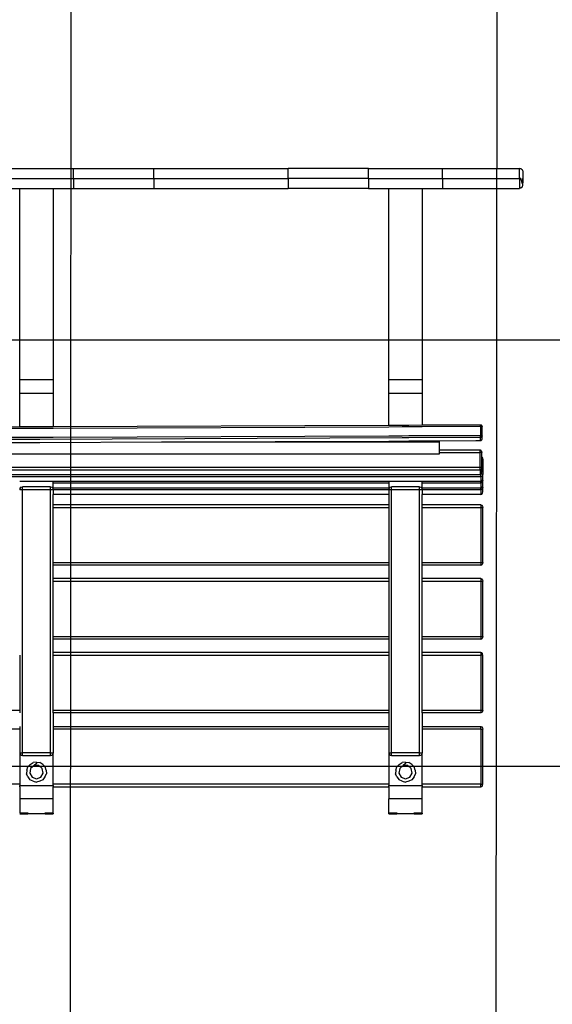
# Model space of a CAD drawing. Extents: x 147111805 to 147230536, y 410950310 to 411028142.
# Tile 255 of 256: x 147170066 to 147170860, y 410997046 to 410998512. Entities that reach past the tile are written whole.
import ezdxf

# ---------------------------------------------------------------- set-up
doc = ezdxf.new("R2010")
doc.units = 0
doc.header["$LTSCALE"] = 100
doc.layers.add('T--A9041--_VERHARDINGEN_Tegels', color=9, linetype='Continuous', transparency=0.3)
doc.layers.add('T--L9071--_TERREINMEUBILAIR_Stoelen', color=1, linetype='Continuous')

# ---------------------------------------------------------------- blocks, each defined once
blk = doc.blocks.new('Beweegbank medium NIJHA')
at = {"layer": 'T--L9071--_TERREINMEUBILAIR_Stoelen'}
for p, q in [((-1767.750000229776, -236.2256731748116), (-1780.000000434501, -236.2256732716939)), ((-1780.000000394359, -237.2637126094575), (-1780.000000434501, -236.2256732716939)), ((-1780.000000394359, -237.2637126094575), (-1767.75000032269, -237.2637122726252)), ((-1780.000000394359, -237.2637126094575), (-1780.000000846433, -258.7667799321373)), ((-1767.75000032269, -237.2637122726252), (-1767.750000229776, -236.2256731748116)), ((-1767.75000032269, -237.2637122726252), (-1767.500000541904, -237.2637122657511)), ((-1767.500000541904, -237.2637122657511), (-1767.500001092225, -236.3921688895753)), ((-1767.500001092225, -236.3921688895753), (-1742.50000042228, -236.3921684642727)), ((-1742.500000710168, -237.2637125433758), (-1742.50000042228, -236.3921684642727)), ((-1742.500000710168, -237.2637125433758), (-1742.249999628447, -237.2637125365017)), ((-1730.000001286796, -236.2256728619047), (-1742.249999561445, -236.2256734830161)), ((-1742.249999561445, -236.2256734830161), (-1742.249999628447, -237.2637125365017)), ((-1742.249999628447, -237.2637125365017), (-1730.000001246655, -237.2637121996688)), ((-1730.000001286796, -236.2256728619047), (-1730.000001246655, -237.2637121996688)), ((-1730.000001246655, -237.2637121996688), (-1730.000000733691, -258.7667797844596)), ((-1217.750000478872, -236.2256732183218), (-1230.000000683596, -236.2256733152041)), ((-1230.000000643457, -237.2637126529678), (-1230.000000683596, -236.2256733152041)), ((-1230.000000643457, -237.2637126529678), (-1217.750000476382, -237.2637123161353)), ((-1230.000000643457, -237.2637126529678), (-1230.000001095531, -258.7667799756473)), ((-1217.750000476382, -237.2637123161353), (-1217.750000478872, -236.2256732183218)), ((-1217.750000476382, -237.2637123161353), (-1217.500000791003, -237.2637123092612)), ((-1217.500000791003, -237.2637123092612), (-1217.500001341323, -236.3921689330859)), ((-1217.500001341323, -236.3921689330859), (-1192.500000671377, -236.3921685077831)), ((-1192.500000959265, -237.2637125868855), (-1192.500000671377, -236.3921685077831)), ((-1192.500000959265, -237.2637125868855), (-1192.249999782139, -237.2637125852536)), ((-1180.000000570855, -236.2256731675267), (-1192.249999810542, -236.2256735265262)), ((-1192.249999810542, -236.2256735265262), (-1192.249999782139, -237.2637125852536)), ((-1192.249999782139, -237.2637125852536), (-1180.000000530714, -237.2637125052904)), ((-1180.00000098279, -258.7667798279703), (-1180.000000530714, -237.2637125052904)), ((-1780.000000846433, -258.7667799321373), (-1730.000000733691, -258.7667797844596)), ((-1780.000000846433, -258.7667799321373), (-1780.000000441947, -276.6440186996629)), ((-1730.000001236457, -276.6440186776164), (-1730.000000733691, -258.7667797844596)), ((-1230.000001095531, -258.7667799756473), (-1180.00000098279, -258.7667798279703)), ((-1230.000001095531, -258.7667799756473), (-1230.000000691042, -276.6440184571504)), ((-1180.000000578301, -276.6440184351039), (-1180.00000098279, -258.7667798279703)), ((-1869.662384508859, -278.6440168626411), (-1869.416091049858, -278.1646949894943)), ((-1869.416091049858, -278.1646949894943), (-1869.220991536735, -277.8805170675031)), ((-1869.220991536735, -277.8805170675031), (-1869.041974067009, -277.570861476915)), ((-1868.74000087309, -277.1799159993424), (-1869.041974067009, -277.570861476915)), ((-1867.480000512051, -276.6440187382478), (-1868.74000087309, -277.1799159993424)), ((-1860.000000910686, -276.6440187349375), (-1867.480000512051, -276.6440187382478)), ((-1867.480000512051, -276.6440187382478), (-1867.480000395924, -280.644019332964)), ((-1780.000000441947, -276.6440186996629), (-1860.000000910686, -276.6440187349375)), ((-1780.000000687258, -278.6906768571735), (-1780.000000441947, -276.6440186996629)), ((-1230.000000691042, -276.6440184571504), (-1730.000001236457, -276.6440186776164)), ((-1730.000001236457, -276.6440186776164), (-1730.000000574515, -278.6906767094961)), ((-1230.000000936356, -278.6906769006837), (-1230.000000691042, -276.6440184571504)), ((-1180.000000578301, -276.6440184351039), (-1180.000000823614, -278.6906767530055)), ((-1869.662384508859, -278.6440168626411), (-1870.000000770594, -280.6440195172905)), ((-1870.000000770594, -280.6440195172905), (-1870.000000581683, -362.6440178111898)), ((-1867.480000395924, -280.644019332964), (-1870.000000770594, -280.6440195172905)), ((-1867.480000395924, -280.644019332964), (-1780.000000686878, -280.6440192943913)), ((-1867.480000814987, -362.6440173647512), (-1867.480000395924, -280.644019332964)), ((-1730.000000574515, -278.6906767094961), (-1780.000000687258, -278.6906768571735)), ((-1780.000000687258, -278.6906768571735), (-1780.000000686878, -280.6440192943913)), ((-1780.000000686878, -280.6440192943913), (-1780.000000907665, -327.3640630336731)), ((-1767.729244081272, -291.3414545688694), (-1769.772116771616, -296.0859636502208)), ((-1767.729244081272, -291.3414545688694), (-1764.641814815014, -287.2000195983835)), ((-1761.427876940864, -291.0302421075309), (-1764.848078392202, -296.9542040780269)), ((-1764.641814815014, -287.2000195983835), (-1760.027171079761, -284.8786487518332)), ((-1755.000000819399, -288.6906863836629), (-1761.427876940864, -291.0302421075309)), ((-1760.027171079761, -284.8786487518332), (-1755.000000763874, -283.6906864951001)), ((-1749.972830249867, -284.87864825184), (-1755.000000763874, -283.6906864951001)), ((-1748.57212409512, -291.0302416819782), (-1755.000000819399, -288.6906863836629)), ((-1749.972830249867, -284.87864825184), (-1745.35818629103, -287.2000197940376)), ((-1745.151923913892, -296.9542040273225), (-1748.57212409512, -291.0302416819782)), ((-1742.270757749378, -291.3414544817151), (-1745.35818629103, -287.2000197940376)), ((-1742.270757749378, -291.3414544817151), (-1740.227884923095, -296.085963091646)), ((-1730.000000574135, -280.6440192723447), (-1730.000000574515, -278.6906767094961)), ((-1730.000000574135, -280.6440192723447), (-1230.000000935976, -280.6440190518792)), ((-1730.000001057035, -327.3640638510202), (-1730.000000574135, -280.6440192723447)), ((-1180.000000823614, -278.6906767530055), (-1230.000000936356, -278.6906769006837)), ((-1230.000000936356, -278.6906769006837), (-1230.000000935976, -280.6440190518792)), ((-1230.000000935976, -280.6440190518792), (-1230.000001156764, -327.3640630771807)), ((-1217.72924406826, -291.3414536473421), (-1219.772117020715, -296.0859636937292)), ((-1217.72924406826, -291.3414536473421), (-1214.641815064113, -287.2000196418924)), ((-1211.427877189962, -291.0302421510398), (-1214.848078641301, -296.9542041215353)), ((-1214.641815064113, -287.2000196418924), (-1210.027171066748, -284.878647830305)), ((-1205.000001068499, -288.6906864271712), (-1211.427877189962, -291.0302421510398)), ((-1210.027171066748, -284.878647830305), (-1205.000000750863, -283.6906855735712)), ((-1199.972830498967, -284.8786482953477), (-1205.000000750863, -283.6906855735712)), ((-1198.57212434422, -291.030241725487), (-1205.000001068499, -288.6906864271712)), ((-1199.972830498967, -284.8786482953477), (-1195.358186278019, -287.2000188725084)), ((-1195.151923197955, -296.9542043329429), (-1198.57212434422, -291.030241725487)), ((-1192.270757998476, -291.3414545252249), (-1195.358186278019, -287.2000188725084)), ((-1192.270757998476, -291.3414545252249), (-1190.227885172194, -296.0859631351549)), ((-1180.000000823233, -280.6440190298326), (-1180.000000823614, -278.6906767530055)), ((-1180.000000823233, -280.6440190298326), (-130.0000008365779, -280.6440185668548)), ((-1180.000001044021, -327.3640629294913), (-1180.000000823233, -280.6440190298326)), ((-1769.475161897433, -301.24304682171), (-1769.772116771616, -296.0859636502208)), ((-1769.475161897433, -301.24304682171), (-1767.990381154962, -306.1906860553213)), ((-1764.447990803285, -309.9503622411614), (-1767.990381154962, -306.1906860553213)), ((-1764.848078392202, -296.9542040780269), (-1763.660254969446, -303.6906855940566)), ((-1763.660254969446, -303.6906855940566), (-1758.420201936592, -308.0876123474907)), ((-1751.579799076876, -308.0876120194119), (-1746.339747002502, -303.6906865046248)), ((-1746.339747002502, -303.6906865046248), (-1745.151923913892, -296.9542040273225)), ((-1745.552010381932, -309.9503624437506), (-1742.009619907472, -306.1906861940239)), ((-1740.524839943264, -301.243047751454), (-1742.009619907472, -306.1906861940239)), ((-1740.524839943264, -301.243047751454), (-1740.227884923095, -296.085963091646)), ((-1219.475161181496, -301.2430471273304), (-1219.772117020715, -296.0859636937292)), ((-1219.475161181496, -301.2430471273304), (-1217.990381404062, -306.19068609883)), ((-1214.447991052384, -309.9503622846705), (-1217.990381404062, -306.19068609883)), ((-1214.848078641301, -296.9542041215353), (-1213.660254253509, -303.690685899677)), ((-1213.660254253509, -303.690685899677), (-1208.420202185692, -308.0876123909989)), ((-1201.579799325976, -308.0876120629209), (-1196.339746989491, -303.690685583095)), ((-1196.339746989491, -303.690685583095), (-1195.151923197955, -296.9542043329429)), ((-1195.552010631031, -309.9503624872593), (-1192.009620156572, -306.1906862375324)), ((-1190.524839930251, -301.2430468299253), (-1192.009620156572, -306.1906862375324)), ((-1190.524839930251, -301.2430468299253), (-1190.227885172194, -296.0859631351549)), ((-1764.447990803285, -309.9503622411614), (-1760.130303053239, -312.7860757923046)), ((-1755.000000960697, -313.3891494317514), (-1760.130303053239, -312.7860757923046)), ((-1758.420201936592, -308.0876123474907), (-1751.579799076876, -308.0876120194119)), ((-1755.000000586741, -311.1906860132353), (-1751.579799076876, -308.0876120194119)), ((-1755.000000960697, -313.3891494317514), (-1755.000000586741, -311.1906860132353)), ((-1755.000000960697, -313.3891494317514), (-1749.869699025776, -312.7860762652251)), ((-1745.552010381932, -309.9503624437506), (-1749.869699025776, -312.7860762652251)), ((-1214.447991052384, -309.9503622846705), (-1210.130303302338, -312.7860758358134)), ((-1205.000001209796, -313.3891494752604), (-1210.130303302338, -312.7860758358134)), ((-1208.420202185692, -308.0876123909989), (-1201.579799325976, -308.0876120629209)), ((-1205.000000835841, -311.1906860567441), (-1201.579799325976, -308.0876120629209)), ((-1205.000001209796, -313.3891494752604), (-1205.000000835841, -311.1906860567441)), ((-1205.000001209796, -313.3891494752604), (-1199.869698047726, -312.7860756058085)), ((-1195.552010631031, -309.9503624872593), (-1199.869698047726, -312.7860756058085)), ((-1780.000000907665, -327.3640630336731), (-1779.46410286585, -325.3640632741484)), ((-1780.000000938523, -362.644017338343), (-1780.000000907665, -327.3640630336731)), ((-1776.000000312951, -327.3640628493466), (-1780.000000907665, -327.3640630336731)), ((-1779.46410286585, -325.3640632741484), (-1779.073160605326, -324.8847404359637)), ((-1778.000000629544, -323.899961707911), (-1779.073160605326, -324.8847404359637)), ((-1775.999999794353, -323.364063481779), (-1778.000000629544, -323.899961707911)), ((-1734.000001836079, -323.364063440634), (-1775.999999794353, -323.364063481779)), ((-1775.999999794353, -323.364063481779), (-1776.000000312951, -327.3640628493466)), ((-1776.000000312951, -327.3640628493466), (-1734.000002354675, -327.3640628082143)), ((-1776.000000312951, -327.3640628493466), (-1775.999999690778, -719.3640480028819)), ((-1732.000001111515, -323.8999617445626), (-1734.000001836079, -323.364063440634)), ((-1734.000001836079, -323.364063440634), (-1734.000002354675, -327.3640628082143)), ((-1734.000002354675, -327.3640628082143), (-1734.000001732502, -719.3640479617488)), ((-1730.000001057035, -327.3640638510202), (-1734.000002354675, -327.3640628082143)), ((-1732.000001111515, -323.8999617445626), (-1730.926841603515, -324.8847403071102)), ((-1730.535899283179, -325.364063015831), (-1730.926841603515, -324.8847403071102)), ((-1730.000001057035, -327.3640638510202), (-1730.535899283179, -325.364063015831)), ((-1730.000000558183, -362.6440173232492), (-1730.000001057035, -327.3640638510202)), ((-1230.000001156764, -327.3640630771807), (-1229.464103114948, -325.3640633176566)), ((-1230.000001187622, -362.6440171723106), (-1230.000001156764, -327.3640630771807)), ((-1225.999999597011, -327.3640631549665), (-1230.000001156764, -327.3640630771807)), ((-1229.464103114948, -325.3640633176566), (-1229.073160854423, -324.8847404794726)), ((-1228.000000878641, -323.8999617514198), (-1229.073160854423, -324.8847404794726)), ((-1226.000000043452, -323.3640635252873), (-1228.000000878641, -323.8999617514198)), ((-1184.000002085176, -323.3640634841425), (-1226.000000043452, -323.3640635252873)), ((-1226.000000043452, -323.3640635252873), (-1225.999999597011, -327.3640631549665)), ((-1225.999999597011, -327.3640631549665), (-1184.000001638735, -327.364063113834)), ((-1225.999999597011, -327.3640631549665), (-1225.999999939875, -719.3640480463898)), ((-1182.000001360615, -323.8999617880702), (-1184.000002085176, -323.3640634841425)), ((-1184.000002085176, -323.3640634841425), (-1184.000001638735, -327.364063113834)), ((-1184.000001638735, -327.364063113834), (-1184.0000019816, -719.3640480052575)), ((-1180.000001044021, -327.3640629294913), (-1184.000001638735, -327.364063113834)), ((-1182.000001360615, -323.8999617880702), (-1180.926841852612, -324.8847403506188)), ((-1180.535899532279, -325.3640630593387), (-1180.926841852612, -324.8847403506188)), ((-1180.000001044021, -327.3640629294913), (-1180.535899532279, -325.3640630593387)), ((-1180.000000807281, -362.6440171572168), (-1180.000001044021, -327.3640629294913)), ((-1869.662384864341, -364.6440196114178), (-1870.000000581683, -362.6440178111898)), ((-1867.480000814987, -362.6440173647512), (-1870.000000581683, -362.6440178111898)), ((-1869.662384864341, -364.6440196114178), (-1869.041974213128, -365.7171754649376)), ((-1868.74000054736, -366.108119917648), (-1869.041974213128, -365.7171754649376)), ((-1867.480000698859, -366.6440179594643), (-1868.74000054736, -366.108119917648)), ((-1867.480000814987, -362.6440173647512), (-1780.000000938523, -362.644017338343)), ((-1867.480000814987, -362.6440173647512), (-1867.480000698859, -366.6440179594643)), ((-1780.000001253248, -366.644017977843), (-1780.000000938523, -362.644017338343)), ((-1730.000000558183, -362.6440173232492), (-1230.000001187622, -362.6440171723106)), ((-1730.000001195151, -366.6440179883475), (-1730.000000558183, -362.6440173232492)), ((-1230.000000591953, -366.6440180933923), (-1230.000001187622, -362.6440171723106)), ((-1180.000000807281, -362.6440171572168), (-130.000001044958, -362.6440168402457)), ((-1180.000000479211, -366.6440181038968), (-1180.000000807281, -362.6440171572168)), ((-1860.000000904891, -366.6440179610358), (-1867.480000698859, -366.6440179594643)), ((-1780.000001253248, -366.644017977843), (-1860.000000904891, -366.6440179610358)), ((-1780.00000127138, -386.6440186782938), (-1780.000001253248, -366.644017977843)), ((-1730.000001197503, -386.6440186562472), (-1730.000001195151, -366.6440179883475)), ((-1230.000000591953, -366.6440180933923), (-1730.000001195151, -366.6440179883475)), ((-1230.000000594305, -386.6440184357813), (-1230.000000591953, -366.6440180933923)), ((-1870.000000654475, -390.6440195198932), (-1869.662390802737, -388.6440161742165)), ((-1870.000000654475, -390.6440195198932), (-1870.000000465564, -472.6440178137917)), ((-1867.48003940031, -390.6440190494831), (-1870.000000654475, -390.6440195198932)), ((-1869.662390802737, -388.6440161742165), (-1869.041965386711, -387.5708610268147)), ((-1868.739923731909, -387.1799160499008), (-1869.041965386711, -387.5708610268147)), ((-1868.739923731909, -387.1799160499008), (-1867.480038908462, -386.644018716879)), ((-1867.480038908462, -386.644018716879), (-1860.000000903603, -386.6440187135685)), ((-1867.48003940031, -390.6440190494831), (-1867.480038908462, -386.644018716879)), ((-1780.000000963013, -390.6440190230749), (-1867.48003940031, -390.6440190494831)), ((-1867.480039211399, -472.6440173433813), (-1867.48003940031, -390.6440190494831)), ((-1860.000000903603, -386.6440187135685), (-1780.00000127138, -386.6440186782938)), ((-1780.00000127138, -386.6440186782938), (-1780.000000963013, -390.6440190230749)), ((-1780.000000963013, -390.6440190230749), (-1780.000001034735, -472.6440173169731)), ((-1730.000001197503, -386.6440186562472), (-1230.000000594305, -386.6440184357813)), ((-1730.000000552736, -390.644019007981), (-1730.000001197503, -386.6440186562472)), ((-1230.000001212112, -390.6440188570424), (-1730.000000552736, -390.644019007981)), ((-1730.000000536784, -472.6440173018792), (-1730.000000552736, -390.644019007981)), ((-1230.000000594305, -386.6440184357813), (-1230.000001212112, -390.6440188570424)), ((-1230.000001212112, -390.6440188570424), (-1230.000001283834, -472.6440171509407)), ((-1180.000000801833, -390.6440188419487), (-1180.000000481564, -386.6440184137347)), ((-130.0000009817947, -390.6440185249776), (-1180.000000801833, -390.6440188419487)), ((-1180.000000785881, -472.6440171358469), (-1180.000000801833, -390.6440188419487)), ((-1870.000000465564, -472.6440178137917), (-1869.662390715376, -474.6440201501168)), ((-1870.000000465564, -472.6440178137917), (-1867.480039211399, -472.6440173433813)), ((-1869.662390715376, -474.6440201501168), (-1869.41610467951, -475.1233416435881)), ((-1869.221031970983, -475.4074422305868), (-1869.41610467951, -475.1233416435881)), ((-1869.221031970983, -475.4074422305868), (-1869.041965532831, -475.7171750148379)), ((-1868.739924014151, -476.1081197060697), (-1869.041965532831, -475.7171750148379)), ((-1868.739924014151, -476.1081197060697), (-1867.480039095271, -476.6440179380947)), ((-1780.000001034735, -472.6440173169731), (-1867.480039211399, -472.6440173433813)), ((-1867.480039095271, -476.6440179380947), (-1867.480039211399, -472.6440173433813)), ((-1867.480039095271, -476.6440179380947), (-1860.000000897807, -476.6440179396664)), ((-1860.000000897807, -476.6440179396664), (-1780.000001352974, -476.6440179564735)), ((-1780.000001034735, -472.6440173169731), (-1780.000001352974, -476.6440179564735)), ((-1780.000001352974, -476.6440179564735), (-1780.000001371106, -496.6440184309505)), ((-1230.000001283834, -472.6440171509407), (-1730.000000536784, -472.6440173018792)), ((-1730.000001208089, -476.6440179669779), (-1730.000000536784, -472.6440173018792)), ((-1730.000001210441, -496.6440184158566), (-1730.000001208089, -476.6440179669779)), ((-1730.000001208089, -476.6440179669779), (-1230.000000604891, -476.6440180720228)), ((-1230.000001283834, -472.6440171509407), (-1230.000000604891, -476.6440180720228)), ((-1230.000000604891, -476.6440180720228), (-1230.000000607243, -496.644018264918)), ((-1869.662390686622, -498.6440161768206), (-1869.041965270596, -497.5708610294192)), ((-1868.739923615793, -497.1799160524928), (-1869.041965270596, -497.5708610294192)), ((-1867.480039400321, -496.6440184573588), (-1868.739923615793, -497.1799160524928)), ((-1867.480039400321, -496.6440184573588), (-1860.000000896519, -496.6440184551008)), ((-1867.480039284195, -500.6440190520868), (-1867.480039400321, -496.6440184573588)), ((-1860.000000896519, -496.6440184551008), (-1780.000001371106, -496.6440184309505)), ((-1780.000001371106, -496.6440184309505), (-1780.000001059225, -500.6440190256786)), ((-1730.000001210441, -496.6440184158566), (-1230.000000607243, -496.644018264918)), ((-1730.000000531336, -500.6440190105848), (-1730.000001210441, -496.6440184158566)), ((-1230.000000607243, -496.644018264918), (-1230.000001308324, -500.6440188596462)), ((-1870.00000053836, -500.6440195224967), (-1869.662390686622, -498.6440161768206)), ((-1870.00000053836, -500.6440195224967), (-1870.000000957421, -582.6440175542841)), ((-1867.480039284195, -500.6440190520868), (-1870.00000053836, -500.6440195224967)), ((-1867.480039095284, -582.6440173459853), (-1867.480039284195, -500.6440190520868)), ((-1780.000001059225, -500.6440190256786), (-1867.480039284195, -500.6440190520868)), ((-1780.000001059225, -500.6440190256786), (-1780.000001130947, -582.6440173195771)), ((-1230.000001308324, -500.6440188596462), (-1730.000000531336, -500.6440190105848)), ((-1730.000000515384, -582.6440173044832), (-1730.000000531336, -500.6440190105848)), ((-1230.000001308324, -500.6440188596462), (-1230.000001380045, -582.6440171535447)), ((-1869.662390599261, -584.6440201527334), (-1870.000000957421, -582.6440175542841)), ((-1867.480039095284, -582.6440173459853), (-1870.000000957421, -582.6440175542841)), ((-1869.662390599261, -584.6440201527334), (-1869.416104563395, -585.1233416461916)), ((-1869.221035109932, -585.4074374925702), (-1869.416104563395, -585.1233416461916)), ((-1869.221035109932, -585.4074374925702), (-1869.041965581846, -585.7171759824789)), ((-1868.739923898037, -586.1081197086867), (-1869.041965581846, -585.7171759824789)), ((-1867.480038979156, -586.644017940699), (-1868.739923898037, -586.1081197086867)), ((-1780.000001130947, -582.6440173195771), (-1867.480039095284, -582.6440173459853)), ((-1867.480038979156, -586.644017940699), (-1867.480039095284, -582.6440173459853)), ((-1780.000001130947, -582.6440173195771), (-1780.000000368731, -586.6440179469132)), ((-1230.000001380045, -582.6440171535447), (-1730.000000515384, -582.6440173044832)), ((-1730.000001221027, -586.6440179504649), (-1730.000000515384, -582.6440173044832)), ((-1230.000001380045, -582.6440171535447), (-1230.00000061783, -586.6440179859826)), ((-1867.480038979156, -586.644017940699), (-1860.000000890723, -586.6440179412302)), ((-1860.000000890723, -586.6440179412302), (-1780.000000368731, -586.6440179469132)), ((-1780.000000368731, -586.6440179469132), (-1780.000000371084, -606.6440184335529)), ((-1730.000001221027, -586.6440179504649), (-1230.00000061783, -586.6440179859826)), ((-1730.00000122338, -606.6440184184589), (-1730.000001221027, -586.6440179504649)), ((-1230.00000061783, -586.6440179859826), (-1230.000000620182, -606.6440182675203)), ((-1870.000000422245, -610.6440195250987), (-1869.662390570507, -608.644016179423)), ((-1870.000000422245, -610.6440195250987), (-1870.000000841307, -692.6440175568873)), ((-1867.48003916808, -610.6440190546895), (-1870.000000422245, -610.6440195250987)), ((-1869.662390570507, -608.644016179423), (-1869.04196515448, -607.5708610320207)), ((-1868.739923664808, -607.1799170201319), (-1869.04196515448, -607.5708610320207)), ((-1867.480039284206, -606.6440184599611), (-1868.739923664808, -607.1799170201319)), ((-1867.480039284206, -606.6440184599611), (-1860.000000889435, -606.6440184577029)), ((-1867.48003916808, -610.6440190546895), (-1867.480039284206, -606.6440184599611)), ((-1867.480038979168, -692.6440173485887), (-1867.48003916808, -610.6440190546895)), ((-1780.000001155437, -610.6440190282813), (-1867.48003916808, -610.6440190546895)), ((-1860.000000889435, -606.6440184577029), (-1780.000000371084, -606.6440184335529)), ((-1780.000000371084, -606.6440184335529), (-1780.000001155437, -610.6440190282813)), ((-1780.000001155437, -610.6440190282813), (-1780.000001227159, -692.644017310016)), ((-1730.00000122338, -606.6440184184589), (-1230.000000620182, -606.6440182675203)), ((-1730.000000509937, -610.6440190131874), (-1730.00000122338, -606.6440184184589)), ((-1230.000001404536, -610.6440188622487), (-1730.000000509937, -610.6440190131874)), ((-1730.000000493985, -692.6440172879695), (-1730.000000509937, -610.6440190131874)), ((-1230.000000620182, -606.6440182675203), (-1230.000001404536, -610.6440188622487)), ((-1230.000001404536, -610.6440188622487), (-1230.000001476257, -692.6440170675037)), ((-1869.662390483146, -694.6440201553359), (-1870.000000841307, -692.6440175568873)), ((-1867.480038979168, -692.6440173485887), (-1870.000000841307, -692.6440175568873)), ((-1869.662390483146, -694.6440201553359), (-1869.416104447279, -695.1233416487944)), ((-1869.221034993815, -695.4074374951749), (-1869.416104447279, -695.1233416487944)), ((-1869.221034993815, -695.4074374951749), (-1869.04196546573, -695.7171759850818)), ((-1868.739923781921, -696.1081197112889), (-1869.04196546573, -695.7171759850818)), ((-1867.480038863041, -696.6440179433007), (-1868.739923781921, -696.1081197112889)), ((-1780.000001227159, -692.644017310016), (-1867.480038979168, -692.6440173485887)), ((-1867.480038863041, -696.6440179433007), (-1867.480038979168, -692.6440173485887)), ((-1867.480038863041, -696.6440179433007), (-1860.000000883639, -696.6440179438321)), ((-1860.000000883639, -696.6440179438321), (-1780.000000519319, -696.6440179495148)), ((-1780.000001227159, -692.644017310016), (-1780.000000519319, -696.6440179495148)), ((-1780.000000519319, -696.6440179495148), (-1780.000000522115, -711.8166429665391)), ((-1230.000001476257, -692.6440170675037), (-1730.000000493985, -692.6440172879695)), ((-1730.000000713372, -696.6440179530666), (-1730.000000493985, -692.6440172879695)), ((-1730.000000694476, -711.8166429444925), (-1730.000000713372, -696.6440179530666)), ((-1730.000000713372, -696.6440179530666), (-1230.000000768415, -696.6440179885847)), ((-1230.000001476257, -692.6440170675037), (-1230.000000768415, -696.6440179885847)), ((-1230.000000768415, -696.6440179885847), (-1230.00000077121, -711.8166427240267)), ((-1869.662384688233, -713.8090319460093), (-1870.000000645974, -715.8014215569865)), ((-1870.000000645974, -715.8014215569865), (-1870.000000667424, -722.9481916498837)), ((-1868.740000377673, -712.3505011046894), (-1869.662384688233, -713.8090319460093)), ((-1868.740000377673, -712.3505011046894), (-1868.518557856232, -712.2342073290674)), ((-1867.480000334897, -711.8166430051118), (-1868.518557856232, -712.2342073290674)), ((-1867.480000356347, -718.9634130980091), (-1867.480000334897, -711.8166430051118)), ((-1867.480000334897, -711.8166430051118), (-1860.000000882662, -711.8166430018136)), ((-1860.000000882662, -711.8166430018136), (-1780.000000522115, -711.8166429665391)), ((-1780.000001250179, -718.9634130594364), (-1780.000000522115, -711.8166429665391)), ((-1730.000000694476, -711.8166429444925), (-1230.00000077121, -711.8166427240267)), ((-1730.000000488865, -718.9634130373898), (-1730.000000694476, -711.8166429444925)), ((-1230.000001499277, -718.963412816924), (-1230.00000077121, -711.8166427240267)), ((-1870.000000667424, -722.9481916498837), (-1869.66238426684, -720.9558032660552)), ((-1869.662384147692, -723.1225033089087), (-1870.000000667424, -722.9481916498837)), ((-1870.000000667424, -722.9481916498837), (-1870.000000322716, -725.388552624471)), ((-1869.662384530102, -723.3961639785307), (-1870.000000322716, -725.388552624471)), ((-1870.000000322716, -725.388552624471), (-1870.000000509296, -732.5353236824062)), ((-1870.000000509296, -732.5353236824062), (-1869.662384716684, -730.542935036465)), ((-1869.662384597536, -732.7096350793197), (-1870.000000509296, -732.5353236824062)), ((-1870.000000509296, -732.5353236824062), (-1870.000000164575, -734.9756846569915)), ((-1869.662384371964, -732.9832960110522), (-1870.000000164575, -734.9756846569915)), ((-1869.66238426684, -720.9558032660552), (-1868.740000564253, -719.4972721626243)), ((-1869.503242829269, -723.1445193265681), (-1869.662384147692, -723.1225033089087)), ((-1869.503242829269, -723.1445193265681), (-1869.662384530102, -723.3961639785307)), ((-1869.662384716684, -730.542935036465), (-1868.740000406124, -729.0844041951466)), ((-1869.503242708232, -732.7316512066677), (-1869.662384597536, -732.7096350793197)), ((-1869.503242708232, -732.7316512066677), (-1869.662384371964, -732.9832960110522)), ((-1868.740000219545, -721.9376331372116), (-1869.503242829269, -723.1445193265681)), ((-1868.740000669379, -731.5247649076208), (-1869.503242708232, -732.7316512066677)), ((-1868.740000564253, -719.4972721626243), (-1867.480000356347, -718.9634130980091)), ((-1868.740000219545, -721.9376331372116), (-1868.518557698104, -721.821339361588)), ((-1868.740000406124, -729.0844041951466), (-1867.480000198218, -728.5505451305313)), ((-1868.740000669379, -731.5247649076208), (-1868.518558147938, -731.4084711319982)), ((-1867.480000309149, -721.4037738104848), (-1868.518557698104, -721.821339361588)), ((-1867.480000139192, -730.9909058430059), (-1868.518558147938, -731.4084711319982)), ((-1867.480000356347, -718.9634130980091), (-1780.000001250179, -718.9634130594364)), ((-1867.480000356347, -718.9634130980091), (-1867.480000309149, -721.4037738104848)), ((-1867.480000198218, -728.5505451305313), (-1867.480000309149, -721.4037738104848)), ((-1867.480000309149, -721.4037738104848), (-1780.000000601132, -721.4037737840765)), ((-1867.480000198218, -728.5505451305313), (-1780.000000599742, -728.5505450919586)), ((-1867.480000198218, -728.5505451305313), (-1867.480000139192, -730.9909058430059)), ((-1867.480000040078, -738.1376771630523), (-1867.480000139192, -730.9909058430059)), ((-1867.480000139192, -730.9909058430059), (-1780.000000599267, -730.9909058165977)), ((-1780.00000125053, -719.3640479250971), (-1780.000001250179, -718.9634130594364)), ((-1779.46410292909, -721.3640560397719), (-1780.00000125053, -719.3640479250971)), ((-1780.00000125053, -719.3640479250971), (-1780.000000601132, -721.4037737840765)), ((-1775.999999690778, -719.3640480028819), (-1780.00000125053, -719.3640479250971)), ((-1780.000000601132, -721.4037737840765), (-1780.000000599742, -728.5505450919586)), ((-1780.000000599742, -728.5505450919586), (-1780.000000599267, -730.9909058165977)), ((-1780.000000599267, -730.9909058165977), (-1730.000000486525, -730.9909058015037)), ((-1779.46410292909, -721.3640560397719), (-1779.073160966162, -721.8433724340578)), ((-1778.00000073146, -722.8281750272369), (-1779.073160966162, -721.8433724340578)), ((-1776.000000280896, -723.3640628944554), (-1778.00000073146, -722.8281750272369)), ((-1734.000001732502, -719.3640479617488), (-1775.999999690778, -719.3640480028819)), ((-1775.999999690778, -719.3640480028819), (-1776.000000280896, -723.3640628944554)), ((-1776.000000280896, -723.3640628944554), (-1734.000002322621, -723.3640628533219)), ((-1734.000001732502, -719.3640479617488), (-1734.000002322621, -723.3640628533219)), ((-1730.000001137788, -719.3640477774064), (-1734.000001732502, -719.3640479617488)), ((-1732.000001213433, -722.828175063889), (-1734.000002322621, -723.3640628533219)), ((-1732.000001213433, -722.828175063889), (-1730.926840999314, -721.8433725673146)), ((-1730.53589934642, -721.3640557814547), (-1730.926840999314, -721.8433725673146)), ((-1730.53589934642, -721.3640557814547), (-1730.000001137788, -719.3640477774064)), ((-1730.000000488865, -718.9634130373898), (-1230.000001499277, -718.963412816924)), ((-1730.000001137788, -719.3640477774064), (-1730.000000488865, -718.9634130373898)), ((-1730.00000048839, -721.4037737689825), (-1730.000001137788, -719.3640477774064)), ((-1730.00000048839, -721.4037737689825), (-1230.000000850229, -721.4037736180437)), ((-1730.000000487, -728.550545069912), (-1730.00000048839, -721.4037737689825)), ((-1730.000000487, -728.550545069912), (-1230.000000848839, -728.5505448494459)), ((-1730.000000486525, -730.9909058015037), (-1730.000000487, -728.550545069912)), ((-1730.000000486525, -730.9909058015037), (-1230.000000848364, -730.9909056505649)), ((-1230.000001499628, -719.3640479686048), (-1230.000001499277, -718.963412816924)), ((-1229.464102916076, -721.3640551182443), (-1230.000001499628, -719.3640479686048)), ((-1230.000001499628, -719.3640479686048), (-1230.000000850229, -721.4037736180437)), ((-1225.999999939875, -719.3640480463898), (-1230.000001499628, -719.3640479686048)), ((-1230.000000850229, -721.4037736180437), (-1230.000000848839, -728.5505448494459)), ((-1230.000000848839, -728.5505448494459), (-1230.000000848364, -730.9909056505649)), ((-1230.000000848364, -730.9909056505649), (-1180.000000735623, -730.9909056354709)), ((-1229.464102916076, -721.3640551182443), (-1229.073161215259, -721.8433724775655)), ((-1228.000000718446, -722.8281741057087), (-1229.073161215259, -721.8433724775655)), ((-1225.999999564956, -723.3640632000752), (-1228.000000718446, -722.8281741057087)), ((-1184.0000019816, -719.3640480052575), (-1225.999999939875, -719.3640480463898)), ((-1225.999999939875, -719.3640480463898), (-1225.999999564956, -723.3640632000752)), ((-1225.999999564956, -723.3640632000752), (-1184.000001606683, -723.3640631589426)), ((-1184.0000019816, -719.3640480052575), (-1184.000001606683, -723.3640631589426)), ((-1180.000001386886, -719.364047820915), (-1184.0000019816, -719.3640480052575)), ((-1182.00000120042, -722.8281741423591), (-1184.000001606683, -723.3640631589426)), ((-1182.00000120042, -722.8281741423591), (-1180.926841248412, -721.8433726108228)), ((-1180.535899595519, -721.3640558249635), (-1180.926841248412, -721.8433726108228)), ((-1180.535899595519, -721.3640558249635), (-1180.000001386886, -719.364047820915)), ((-1180.000001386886, -719.364047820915), (-1180.000000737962, -718.9634127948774)), ((-1180.000000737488, -721.4037736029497), (-1180.000001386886, -719.364047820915)), ((-1870.000000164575, -734.9756846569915), (-1870.000000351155, -742.122455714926)), ((-1870.000000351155, -742.122455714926), (-1869.662384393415, -740.1300661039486)), ((-1869.662384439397, -742.2967671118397), (-1870.000000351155, -742.122455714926)), ((-1870.000000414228, -764.0387391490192), (-1870.000000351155, -742.122455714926)), ((-1869.662384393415, -740.1300661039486), (-1868.740000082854, -738.6715352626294)), ((-1868.740000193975, -742.424371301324), (-1869.662384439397, -742.2967671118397)), ((-1868.402499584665, -743.1042868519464), (-1868.740115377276, -745.0966754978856)), ((-1868.740115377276, -745.0966754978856), (-1868.740115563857, -752.2434465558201)), ((-1868.740000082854, -738.6715352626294), (-1867.480000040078, -738.1376771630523)), ((-1867.990096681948, -742.4521694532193), (-1868.740000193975, -742.424371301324)), ((-1867.990096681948, -742.4521694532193), (-1868.402499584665, -743.1042868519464)), ((-1867.480000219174, -741.6456950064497), (-1867.990096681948, -742.4521694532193)), ((-1867.480000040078, -738.1376771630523), (17.48003806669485, -738.1376763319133)), ((-1867.480000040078, -738.1376771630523), (-1867.480000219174, -741.6456950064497)), ((-1867.480000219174, -741.6456950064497), (-1867.258673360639, -741.5294619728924)), ((-1866.220115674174, -741.1118966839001), (-1867.258673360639, -741.5294619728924)), ((-1866.22011525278, -748.2586680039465), (-1866.220115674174, -741.1118966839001)), ((-1866.220115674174, -741.1118966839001), (17.48003812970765, -741.1118961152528)), ((-1868.740115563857, -752.2434465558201), (-1868.402499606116, -750.2510569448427)), ((-1868.402499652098, -752.4177579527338), (-1868.740115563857, -752.2434465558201)), ((-1868.740115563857, -752.2434465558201), (-1868.740115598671, -764.3406397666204)), ((-1868.402499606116, -750.2510569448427), (-1867.480115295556, -748.7925261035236)), ((-1867.480115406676, -752.5453621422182), (-1868.402499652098, -752.4177579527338)), ((-1867.480115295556, -748.7925261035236), (-1866.22011525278, -748.2586680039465)), ((-1866.220115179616, -752.5920690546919), (-1867.480115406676, -752.5453621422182)), ((-1866.22011525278, -748.2586680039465), (18.73992285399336, -748.2586671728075)), ((-1866.22011525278, -748.2586680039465), (-1866.220115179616, -752.5920690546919)), ((18.73992292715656, -752.5920682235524), (-1866.220115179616, -752.5920690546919)), ((-1866.220115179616, -752.5920690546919), (-1866.220115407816, -774.5083534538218)), ((-1869.662384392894, -766.0311279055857), (-1870.000000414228, -764.0387391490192)), ((-1870.000000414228, -764.0387391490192), (-1869.662384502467, -764.2130505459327)), ((-1869.662384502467, -764.2130505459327), (-1868.740115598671, -764.3406397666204)), ((-1868.740115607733, -767.4894758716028), (-1869.662384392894, -766.0311279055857)), ((-1868.740115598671, -764.3406397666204), (-1868.740115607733, -767.4894758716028)), ((-1868.740115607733, -767.4894758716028), (-1868.740115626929, -774.1597299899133)), ((-1868.402499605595, -776.1521187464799), (-1868.740115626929, -774.1597299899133)), ((-1868.740115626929, -774.1597299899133), (-1868.402499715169, -774.3340413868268)), ((-1868.402499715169, -774.3340413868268), (-1867.480115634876, -774.4616465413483)), ((-1867.48011535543, -777.6106492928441), (-1868.402499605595, -776.1521187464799)), ((-1867.480115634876, -774.4616465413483), (-1866.220115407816, -774.5083534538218)), ((-1805.000000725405, -774.5083534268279), (-1866.220115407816, -774.5083534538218)), ((-1866.220115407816, -774.5083534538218), (-1866.220115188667, -778.1445081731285)), ((-1805.000000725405, -774.5083534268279), (-1805.000000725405, -772.0239798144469)), ((-1805.000000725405, -772.0239798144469), (-1760.000000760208, -772.0239798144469)), ((-1805.000000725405, -778.1445081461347), (-1805.000000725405, -774.5083534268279)), ((-1760.000000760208, -772.0239798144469), (-1750.00000074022, -772.0239798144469)), ((-1750.00000074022, -772.0239798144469), (-1210.000000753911, -772.0239798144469)), ((-1210.000000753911, -772.0239798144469), (-1200.000000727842, -772.0239798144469)), ((-1200.000000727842, -772.0239798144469), (-1155.000000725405, -772.0239798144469)), ((-1867.48011535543, -777.6106492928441), (-1867.258672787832, -777.7269433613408)), ((-1866.220115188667, -778.1445081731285), (-1867.258672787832, -777.7269433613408)), ((-1860.000000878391, -778.144508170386), (-1866.220115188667, -778.1445081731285)), ((-1805.000000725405, -778.1445081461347), (-1860.000000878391, -778.144508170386)), ((-1805.000000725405, -790.1523742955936), (-1805.000000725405, -778.1445081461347)), ((-1805.000000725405, -791.8104865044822), (-1805.000000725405, -790.1523742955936)), ((-1780.000000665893, -790.1523742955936), (-1805.000000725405, -790.1523742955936)), ((-1760.000000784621, -790.1523742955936), (-1780.000000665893, -790.1523742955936)), ((-1760.000000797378, -791.6300066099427), (-1780.000000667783, -791.7102198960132)), ((-1750.000000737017, -790.1523742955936), (-1760.000000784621, -790.1523742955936)), ((-1730.000000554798, -791.5096866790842), (-1760.000000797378, -791.6300066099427)), ((-1730.000000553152, -790.1523742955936), (-1750.000000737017, -790.1523742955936)), ((-1391.574175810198, -790.1523742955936), (-1730.000000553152, -790.1523742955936)), ((-1391.574175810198, -790.1523742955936), (-1730.000000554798, -791.5096866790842)), ((-1210.000000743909, -789.4241412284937), (-1391.574175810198, -790.1523742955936)), ((-1200.000000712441, -789.3840345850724), (-1210.000000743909, -789.4241412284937)), ((-1155.000000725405, -789.2035546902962), (-1200.000000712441, -789.3840345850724)), ((-1869.090633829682, -799.1839637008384), (-1869.146069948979, -813.1953282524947)), ((-1869.072556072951, -794.6149402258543), (-1869.090633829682, -799.1839637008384)), ((-1869.090633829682, -799.1839637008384), (-1868.747609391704, -797.9088477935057)), ((-1868.753090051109, -799.294047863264), (-1869.090633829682, -799.1839637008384)), ((-1868.729532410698, -793.3398247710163), (-1869.072556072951, -794.6149402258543)), ((-1867.830023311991, -799.3719233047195), (-1868.753090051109, -799.294047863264)), ((-1868.499980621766, -797.6382067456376), (-1868.747609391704, -797.9088477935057)), ((-1867.802452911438, -792.4036636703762), (-1868.729532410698, -793.3398247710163)), ((-1868.499980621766, -797.6382067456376), (-1867.820530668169, -796.9726871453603)), ((-1866.568767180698, -799.396724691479), (-1867.830023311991, -799.3719233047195)), ((-1867.820530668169, -796.9726871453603), (-1866.557806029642, -796.626325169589)), ((-1867.802452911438, -792.4036636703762), (-1867.580474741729, -792.3284264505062)), ((-1866.53972827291, -792.0573016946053), (-1867.580474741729, -792.3284264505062)), ((-1866.624204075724, -813.4080896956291), (-1866.568767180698, -799.396724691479)), ((-1866.557806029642, -796.626325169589), (-1866.568767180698, -799.396724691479)), ((-1866.568767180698, -799.396724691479), (-1780.000000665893, -799.0495264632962)), ((-1866.53972827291, -792.0573016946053), (-1866.557806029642, -796.626325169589)), ((-1866.557806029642, -796.626325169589), (-1760.000000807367, -796.1989575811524)), ((-1860.000000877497, -792.0310730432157), (-1866.53972827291, -792.0573016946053)), ((-1805.000000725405, -791.8104865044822), (-1860.000000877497, -792.0310730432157)), ((-1780.000000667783, -791.7102198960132), (-1805.000000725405, -791.8104865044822)), ((-1780.000000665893, -799.0495264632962), (-1760.000000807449, -798.9693131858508)), ((-1760.000000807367, -796.1989575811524), (-1750.000000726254, -796.158850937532)), ((-1760.000000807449, -798.9693131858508), (-1750.000000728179, -798.9292065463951)), ((-1750.000000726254, -796.158850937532), (-1210.000000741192, -793.9930921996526)), ((-1750.000000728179, -798.9292065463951), (-1730.000000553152, -798.848993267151)), ((-1730.000000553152, -798.848993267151), (-1230.00000102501, -796.843661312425)), ((-1230.00000102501, -796.843661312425), (-1210.000000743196, -796.7634480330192)), ((-1210.000000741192, -793.9930921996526), (-1200.000000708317, -793.9529855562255)), ((-1210.000000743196, -796.7634480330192), (-1200.000000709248, -796.7233413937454)), ((-1200.000000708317, -793.9529855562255), (-660.0000007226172, -791.7872268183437)), ((-1200.000000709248, -796.7233413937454), (-1180.000000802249, -796.6431281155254)), ((-1180.000000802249, -796.6431281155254), (-680.0000008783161, -794.6377961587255)), ((-1869.146069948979, -813.1953282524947), (-1868.808526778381, -813.3054122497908)), ((-1868.813126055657, -814.4677325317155), (-1869.146069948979, -813.1953282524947)), ((-1867.893425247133, -815.3964866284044), (-1868.813126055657, -814.4677325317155)), ((-1868.808526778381, -813.3054122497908), (-1867.885459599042, -813.3832884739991)), ((-1867.893425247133, -815.3964866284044), (-1867.672035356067, -815.469945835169)), ((-1867.885459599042, -813.3832884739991), (-1866.624204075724, -813.4080896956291)), ((-1866.633401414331, -815.7327305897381), (-1867.672035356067, -815.469945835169)), ((-1866.624204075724, -813.4080896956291), (-1866.633401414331, -815.7327305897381)), ((-1860.000000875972, -815.7061262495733), (-1866.633401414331, -815.7327305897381)), ((-1780.000000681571, -813.0606691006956), (-1866.624204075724, -813.4080896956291)), ((-1780.000000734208, -815.3852731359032), (-1860.000000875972, -815.7061262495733)), ((-1760.000000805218, -812.9804558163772), (-1780.000000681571, -813.0606691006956)), ((-1760.000000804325, -815.3050598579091), (-1780.000000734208, -815.3852731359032)), ((-1780.000000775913, -862.7124798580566), (-1780.000000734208, -815.3852731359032)), ((-1750.000000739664, -812.9403491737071), (-1760.000000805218, -812.9804558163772)), ((-1750.000000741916, -815.264953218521), (-1760.000000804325, -815.3050598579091)), ((-1730.000000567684, -812.8601358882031), (-1750.000000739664, -812.9403491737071)), ((-1730.00000062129, -815.1847399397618), (-1750.000000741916, -815.264953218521)), ((-1230.00000102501, -810.8548037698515), (-1730.000000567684, -812.8601358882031)), ((-1230.000000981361, -813.1794079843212), (-1730.00000062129, -815.1847399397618)), ((-1730.00000062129, -815.1847399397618), (-1730.000000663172, -862.7124797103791)), ((-1210.000000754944, -810.7745904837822), (-1230.00000102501, -810.8548037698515)), ((-1210.000000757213, -813.0991947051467), (-1230.000000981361, -813.1794079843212)), ((-1230.00000102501, -862.7124799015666), (-1230.000000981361, -813.1794079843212)), ((-1200.000000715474, -810.7344838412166), (-1210.000000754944, -810.7745904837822)), ((-1200.000000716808, -813.0590880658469), (-1210.000000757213, -813.0991947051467)), ((-1180.00000080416, -810.6542705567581), (-1200.000000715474, -810.7344838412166)), ((-1180.000000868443, -812.9788747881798), (-1200.000000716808, -813.0590880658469)), ((-680.0000008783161, -808.6489384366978), (-1180.00000080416, -810.6542705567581)), ((-680.0000009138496, -810.9735428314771), (-1180.000000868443, -812.9788747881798)), ((-1180.000000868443, -812.9788747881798), (-1180.000000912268, -862.7124797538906)), ((-1730.000000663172, -862.7124797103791), (-1780.000000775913, -862.7124798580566)), ((-1780.000001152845, -882.63636731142), (-1780.000000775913, -862.7124798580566)), ((-1730.000000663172, -862.7124797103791), (-1730.000001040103, -882.6363671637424)), ((-1180.000000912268, -862.7124797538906), (-1230.00000102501, -862.7124799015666)), ((-1230.000000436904, -882.6363676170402), (-1230.00000102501, -862.7124799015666)), ((-1180.000000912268, -862.7124797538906), (-1180.0000012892, -882.6363672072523)), ((-1780.000001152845, -882.63636731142), (-1730.000001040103, -882.6363671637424)), ((-1780.000001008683, -966.6440161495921), (-1780.000001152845, -882.63636731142)), ((-1730.000001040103, -882.6363671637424), (-1730.00000089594, -966.6440152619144)), ((-1230.000000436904, -882.6363676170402), (-1180.0000012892, -882.6363672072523)), ((-1230.000000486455, -966.6440063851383), (-1230.000000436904, -882.6363676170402)), ((-1180.0000012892, -882.6363672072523), (-1180.000001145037, -966.6440054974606)), ((-1780.000000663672, -1167.691093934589), (-1780.000001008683, -966.6440161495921)), ((-1730.00000089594, -966.6440152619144), (-1730.000000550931, -1167.691093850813)), ((-1230.000000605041, -1167.691093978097), (-1230.000000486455, -966.6440063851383)), ((-1180.000001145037, -966.6440054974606), (-1180.000000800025, -1167.691093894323)), ((-1929.330127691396, -1170.16296073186), (-1930.00000052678, -1172.624980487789)), ((-1930.00000052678, -1172.624980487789), (-1930.000001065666, -1176.045180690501)), ((-1929.330127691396, -1170.16296073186), (-1926.710101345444, -1167.997896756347)), ((-1926.710101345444, -1167.997896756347), (-1925.000000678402, -1167.691094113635)), ((-1860.000000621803, -1167.691094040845), (-1925.000000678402, -1167.691094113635)), ((-1925.000001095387, -1182.473057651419), (-1925.000000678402, -1167.691094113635)), ((-1810.00000078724, -1167.691093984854), (-1860.000000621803, -1167.691094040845)), ((-1780.000000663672, -1167.691093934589), (-1810.00000078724, -1167.691093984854)), ((-1810.000001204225, -1182.47305752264), (-1810.00000078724, -1167.691093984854)), ((-1730.000000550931, -1167.691093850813), (-1780.000000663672, -1167.691093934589)), ((-1700.000000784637, -1167.691093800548), (-1730.000000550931, -1167.691093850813)), ((-1700.000000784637, -1167.691093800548), (-1580.000001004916, -1167.691093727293)), ((-1700.000000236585, -1182.473057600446), (-1700.000000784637, -1167.691093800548)), ((-1380.000000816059, -1167.691094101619), (-1580.000001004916, -1167.691093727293)), ((-1580.000000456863, -1182.473057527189), (-1580.000001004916, -1167.691093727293)), ((-1260.000001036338, -1167.691094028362), (-1380.000000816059, -1167.691094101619)), ((-1380.000001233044, -1182.473057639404), (-1380.000000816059, -1167.691094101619)), ((-1230.000000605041, -1167.691093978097), (-1260.000001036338, -1167.691094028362)), ((-1260.000000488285, -1182.473057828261), (-1260.000001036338, -1167.691094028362)), ((-1180.000000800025, -1167.691093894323), (-1230.000000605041, -1167.691093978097)), ((-1150.000001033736, -1167.691093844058), (-1180.000000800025, -1167.691093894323)), ((-1929.33012773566, -1182.473058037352), (-1930.000001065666, -1176.045180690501)), ((-1930.000000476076, -1192.321134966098), (-1930.000001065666, -1176.045180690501)), ((-1929.33012773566, -1182.473058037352), (-1929.330128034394, -1174.438212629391)), ((-1929.330128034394, -1174.438212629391), (-1926.710101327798, -1182.473057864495)), ((-1926.710101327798, -1182.473057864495), (-1925.000001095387, -1182.473057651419)), ((-1810.000001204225, -1182.47305752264), (-1925.000001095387, -1182.473057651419)), ((-1925.000001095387, -1182.473057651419), (-1925.000000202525, -1197.245173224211)), ((-1700.000000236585, -1182.473057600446), (-1810.000001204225, -1182.47305752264)), ((-1810.000001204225, -1182.47305752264), (-1810.000000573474, -1197.245174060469)), ((-1700.000000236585, -1182.473057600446), (-1580.000000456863, -1182.473057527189)), ((-1700.000000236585, -1182.473057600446), (-1700.000000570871, -1197.245173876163)), ((-1380.000001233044, -1182.473057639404), (-1580.000000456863, -1182.473057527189)), ((-1580.000000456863, -1182.473057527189), (-1580.000000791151, -1197.245173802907)), ((-1260.000000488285, -1182.473057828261), (-1380.000001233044, -1182.473057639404)), ((-1380.000001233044, -1182.473057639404), (-1380.000000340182, -1197.245173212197)), ((-1150.000000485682, -1182.473057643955), (-1260.000000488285, -1182.473057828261)), ((-1260.000000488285, -1182.473057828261), (-1260.00000056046, -1197.245173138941)), ((-1929.330127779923, -1194.783155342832), (-1930.000000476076, -1192.321134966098)), ((-1929.330127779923, -1194.783155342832), (-1926.710101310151, -1196.94821897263)), ((-1926.710101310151, -1196.94821897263), (-1925.000000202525, -1197.245173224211)), ((-1860.000000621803, -1197.245173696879), (-1925.000000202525, -1197.245173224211)), ((-1810.000000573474, -1197.245174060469), (-1860.000000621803, -1197.245173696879)), ((-1700.000000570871, -1197.245173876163), (-1810.000000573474, -1197.245174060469)), ((-1700.000000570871, -1197.245173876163), (-1580.000000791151, -1197.245173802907)), ((-1380.000000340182, -1197.245173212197), (-1580.000000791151, -1197.245173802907)), ((-1260.00000056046, -1197.245173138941), (-1380.000000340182, -1197.245173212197)), ((-1150.000000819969, -1197.245173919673), (-1260.00000056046, -1197.245173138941))]:
    blk.add_line(p, q, dxfattribs=at)

msp = doc.modelspace()

# ---------------------------------------------------------------- hatches: boundary and pattern name
at = {"layer": 'T--A9041--_VERHARDINGEN_Tegels'}
h = msp.add_hatch(dxfattribs=at)
h.set_pattern_fill('ANSI37', color=256, scale=200, angle=45)
h.set_pattern_definition([(90, (0, 0), (-635, 0), []), (180, (0, 0), (0, -635), [])])
h.paths.add_polyline_path([(147173550.8201925, 410998104.3405682), (147175370.8201925, 410998104.3405682), (147175370.8201925, 411000824.3405682), (147175370.8201925, 411003089.8506306), (147166110.8201925, 410999919.6349176), (147166110.8201925, 410993264.3405678), (147173550.8201925, 410993264.3405678)])

# ---------------------------------------------------------------- block references
at = {"layer": 'T--L9071--_TERREINMEUBILAIR_Stoelen', "rotation": 180}
msp.add_blockref('Beweegbank medium NIJHA', (147168886.1896228, 410997092.9008299), dxfattribs=at)

doc.saveas('drawing.dxf')
